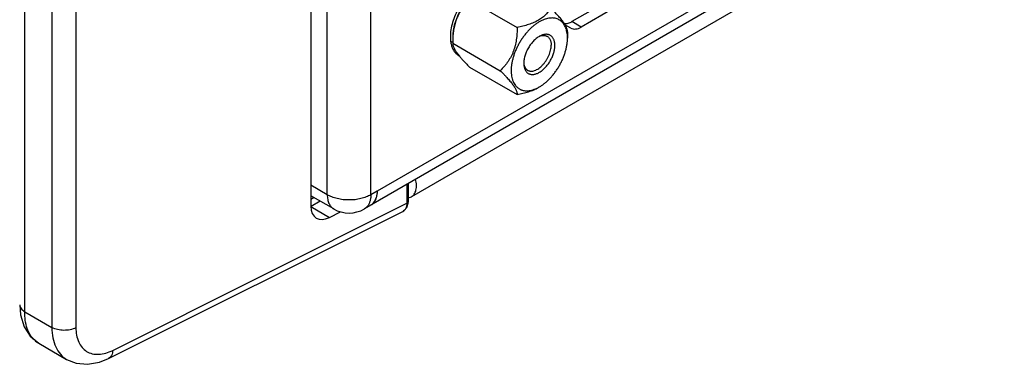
# Model space of a CAD drawing. Header units: inches. Extents: x 0 to 34, y 0 to 22.
# Tile 16 of 101: x 2.961 to 4.639, y 14.833 to 15.42. Entities that reach past the tile are written whole.
import ezdxf

# ---------------------------------------------------------------- set-up
doc = ezdxf.new("R2010")
doc.units = ezdxf.units.IN
doc.header["$LTSCALE"] = 1.87
doc.header["$MEASUREMENT"] = 0
doc.layers.get('0').update_dxf_attribs({"linetype": 'CONTINUOUS'})
doc.layers.add('02___PRT_ALL_AXES', color=7, linetype='CONTINUOUS')
doc.layers.add('THREAD', color=7, linetype='CONTINUOUS')

msp = doc.modelspace()

# ---------------------------------------------------------------- linework, layer by layer
at = {"color": 7, "linetype": 'CONTINUOUS'}
for p, q in [((3.4571, 17.0111), (3.4571, 15.1022)), ((2.9693, 14.9221), (2.9693, 16.8141)), ((3.0156, 16.7874), (3.0156, 14.8954)), ((3.0566, 16.787), (3.0566, 14.895)), ((5.1296, 15.9847), (3.6287, 15.1181)), ((3.7275, 15.4536), (3.8088, 15.4067)), ((3.9723, 15.457), (3.9023, 15.4165)), ((3.9182, 15.4073), (3.9023, 15.4165)), ((3.8946, 15.399), (3.8946, 15.3884)), ((3.6989, 15.3902), (3.6989, 15.3798)), ((3.6992, 15.3902), (3.6989, 15.3798)), ((3.6989, 15.3798), (3.7801, 15.3329)), ((3.7071, 15.3617), (3.7109, 15.357)), ((3.7275, 15.3391), (3.8088, 15.2922)), ((3.6206, 15.1391), (3.6206, 15.1069)), ((3.623, 15.1404), (3.623, 15.11)), ((3.4626, 15.1167), (3.4571, 15.1135)), ((3.473, 15.1107), (3.4574, 15.1017)), ((3.6228, 15.1072), (3.623, 15.11)), ((3.1122, 14.8425), (3.6139, 15.093)), ((3.1192, 14.8564), (3.6206, 15.1069)), ((3.4569, 15.1014), (3.4887, 15.083)), ((3.4887, 15.083), (3.5075, 15.0926)), ((3.6139, 15.093), (3.6158, 15.0942)), ((3.6158, 15.0942), (3.6206, 15.0997)), ((3.6206, 15.0997), (3.6228, 15.1072)), ((2.9607, 14.9342), (2.9621, 14.9167)), ((2.9693, 14.9221), (3.0156, 14.8954)), ((2.9931, 14.8685), (3.0407, 14.841)), ((3.0407, 14.841), (3.0407, 14.841))]:
    msp.add_line(p, q, dxfattribs=at)
at = {"color": 3, "linetype": 'CONTINUOUS'}
for p, q in [((3.4851, 15.1214), (3.4851, 16.9891)), ((3.5594, 15.1215), (3.5594, 16.9891)), ((5.1081, 15.998), (3.5485, 15.0974)), ((3.9882, 15.4478), (3.9182, 15.4073)), ((3.9002, 15.4056), (3.8904, 15.4112)), ((3.4851, 15.1214), (3.4571, 15.1376)), ((3.57, 15.1276), (3.5594, 15.1215)), ((3.496, 15.0974), (3.4571, 15.1198)), ((3.564, 15.1077), (3.5659, 15.1104)), ((3.5659, 15.1104), (3.5675, 15.1136)), ((3.5675, 15.1136), (3.5685, 15.1165)), ((3.5617, 15.1054), (3.564, 15.1077))]:
    msp.add_line(p, q, dxfattribs=at)
at = {"color": 7, "linetype": 'CONTINUOUS'}
for points in [[(2.9621, 14.9167), (2.9681, 14.8967), (2.9785, 14.8804), (2.9931, 14.8684)], [(3.0407, 14.841), (3.0572, 14.8344), (3.0765, 14.8326), (3.0968, 14.8363), (3.1122, 14.8425)]]:
    msp.add_lwpolyline(points, dxfattribs=at)
for centre, radius, start, end in [((3.8908, 15.4273), 0.0143, 263.2349, 264.8784), ((3.8445, 15.3811), 0.1455, 176.268, 176.4101), ((3.7067, 15.3922), 0.0282, 261.7354, 267.0624), ((3.8156, 15.3589), 0.0621, 298.3184, 300.0114), ((3.0123, 14.9016), 0.0383, 227.182, 239.9165)]:
    msp.add_arc(centre, radius, start, end, dxfattribs=at)
at = {"color": 3, "linetype": 'CONTINUOUS'}
for centre, radius, start, end in [((3.7215, 15.3786), 0.0236, 239.9974, 240.8343), ((3.5222, 15.1429), 0.0525, 240.0028, 300.0026), ((3.5503, 15.1188), 0.0176, 300.0029, 307.7392), ((3.5501, 15.119), 0.0179, 307.7377, 310.3629)]:
    msp.add_arc(centre, radius, start, end, dxfattribs=at)
at = {"color": 7, "linetype": 'CONTINUOUS'}
msp.add_ellipse((3.4895, 15.1196), major_axis=(0.0233, 0.0377), ratio=0.597115, start_param=2.374958, end_param=3.919574, dxfattribs=at)
at = {"color": 3, "linetype": 'CONTINUOUS'}
for points, knots in [([(3.7445, 15.4776), (3.7411, 15.4755), (3.7344, 15.4707), (3.7251, 15.4619), (3.7166, 15.4516), (3.7092, 15.4401), (3.7031, 15.4278), (3.6985, 15.4153), (3.6956, 15.4029), (3.6949, 15.3947), (3.6949, 15.3908)], [0, 0, 0, 0, 0.11478, 0.238316, 0.368077, 0.501009, 0.633804, 0.763135, 0.886079, 1, 1, 1, 1]), ([(3.9002, 15.4056), (3.9014, 15.4049), (3.9041, 15.4039), (3.9086, 15.4038), (3.9135, 15.4049), (3.9166, 15.4064), (3.9182, 15.4073)], [0, 0, 0, 0, 0.217709, 0.450929, 0.710286, 1, 1, 1, 1]), ([(3.6949, 15.3908), (3.6949, 15.3883), (3.6952, 15.3836), (3.6961, 15.3789), (3.6967, 15.3767)], [0, 0, 0, 0, 0.517604, 1, 1, 1, 1]), ([(3.6967, 15.3767), (3.6972, 15.3747), (3.6985, 15.3708), (3.7015, 15.3656), (3.7052, 15.3613), (3.7081, 15.3591), (3.7097, 15.3582)], [0, 0, 0, 0, 0.273123, 0.527368, 0.767496, 1, 1, 1, 1]), ([(3.57, 15.1276), (3.57, 15.1254), (3.5697, 15.1213), (3.5688, 15.1172), (3.5681, 15.1154)], [0, 0, 0, 0, 0.521253, 1, 1, 1, 1]), ([(3.5594, 15.1215), (3.5568, 15.12), (3.5513, 15.1174), (3.5422, 15.1146), (3.5324, 15.1129), (3.5222, 15.1124), (3.5121, 15.1129), (3.5023, 15.1146), (3.4932, 15.1174), (3.4876, 15.12), (3.4851, 15.1214)], [0, 0, 0, 0, 0.11412, 0.23734, 0.366965, 0.499993, 0.633022, 0.76265, 0.885874, 1, 1, 1, 1]), ([(3.4851, 15.1214), (3.4851, 15.1188), (3.4855, 15.1137), (3.4876, 15.1068), (3.4905, 15.102), (3.4935, 15.0991), (3.4951, 15.0979), (3.496, 15.0974)], [0, 0, 0, 0, 0.289394, 0.548693, 0.781645, 0.89183, 1, 1, 1, 1]), ([(3.5578, 15.1099), (3.5572, 15.1083), (3.556, 15.1052), (3.5541, 15.1025), (3.5531, 15.1013)], [0, 0, 0, 0, 0.518991, 1, 1, 1, 1]), ([(3.5594, 15.1215), (3.5594, 15.1194), (3.5591, 15.1155), (3.5583, 15.1117), (3.5578, 15.1099)], [0, 0, 0, 0, 0.519875, 1, 1, 1, 1]), ([(3.5681, 15.1154), (3.5676, 15.1137), (3.5662, 15.1105), (3.564, 15.1077), (3.5629, 15.1065)], [0, 0, 0, 0, 0.519315, 1, 1, 1, 1]), ([(3.5531, 15.1013), (3.5524, 15.1005), (3.551, 15.0991), (3.5493, 15.0979), (3.5485, 15.0974)], [0, 0, 0, 0, 0.504622, 1, 1, 1, 1]), ([(3.5629, 15.1065), (3.5626, 15.1062), (3.5614, 15.1051), (3.5601, 15.1041), (3.5591, 15.1035)], [0, 0, 0, 0, 0.252863, 1, 1, 1, 1])]:
    msp.add_open_spline(points, degree=3, knots=knots, dxfattribs=at)
at = {"color": 7, "linetype": 'CONTINUOUS'}
for points, knots in [([(3.7472, 15.4738), (3.7455, 15.4729), (3.7423, 15.4708), (3.7376, 15.4673), (3.7331, 15.4633), (3.7286, 15.4589), (3.7243, 15.4541), (3.7203, 15.449), (3.7165, 15.4435), (3.7118, 15.4359), (3.7078, 15.428), (3.7046, 15.4198), (3.7025, 15.4137), (3.7009, 15.4077), (3.6998, 15.4017), (3.6991, 15.3959), (3.6989, 15.3921), (3.6989, 15.3902)], [0, 0, 0, 0, 0.055825, 0.114191, 0.174799, 0.237369, 0.301569, 0.367018, 0.433312, 0.500033, 0.632994, 0.69844, 0.762639, 0.825211, 0.885817, 0.94416, 1, 1, 1, 1]), ([(3.7275, 15.4536), (3.7256, 15.4517), (3.7217, 15.4476), (3.7164, 15.441), (3.7116, 15.4338), (3.7074, 15.426), (3.7041, 15.4176), (3.7016, 15.4088), (3.7, 15.3998), (3.6994, 15.3936), (3.6992, 15.3906)], [0, 0, 0, 0, 0.117437, 0.236977, 0.358999, 0.483687, 0.610824, 0.739774, 0.869726, 1, 1, 1, 1]), ([(3.866, 15.4398), (3.8655, 15.4388), (3.8643, 15.4369), (3.8623, 15.434), (3.8601, 15.4312), (3.8577, 15.4285), (3.855, 15.4259), (3.8519, 15.4234), (3.8486, 15.421), (3.8463, 15.4195), (3.8451, 15.4188)], [0, 0, 0, 0, 0.112517, 0.22747, 0.345386, 0.466877, 0.592572, 0.723063, 0.858812, 1, 1, 1, 1]), ([(3.8946, 15.399), (3.8946, 15.3995), (3.8946, 15.4006), (3.8943, 15.4022), (3.8939, 15.4039), (3.8932, 15.4058), (3.8923, 15.4079), (3.8911, 15.4101), (3.8897, 15.4125), (3.888, 15.4151), (3.886, 15.4178), (3.8837, 15.4207), (3.8812, 15.4237), (3.8784, 15.4268), (3.8755, 15.4299), (3.8714, 15.4343), (3.8682, 15.4376), (3.866, 15.4398)], [0, 0, 0, 0, 0.029036, 0.060847, 0.096088, 0.13545, 0.179603, 0.229116, 0.284387, 0.345586, 0.412583, 0.485027, 0.562349, 0.643904, 0.729018, 0.81709, 1, 1, 1, 1]), ([(3.8466, 15.4161), (3.845, 15.4152), (3.8418, 15.4132), (3.8372, 15.4098), (3.8327, 15.4058), (3.8283, 15.4015), (3.8241, 15.3968), (3.8201, 15.3917), (3.8163, 15.3864), (3.8129, 15.3808), (3.8097, 15.375), (3.8069, 15.3691), (3.8044, 15.3631), (3.8024, 15.3571), (3.8008, 15.3511), (3.7996, 15.3452), (3.7988, 15.3395), (3.7985, 15.3339), (3.7986, 15.3286), (3.7992, 15.3236), (3.8001, 15.3197), (3.801, 15.3168), (3.8021, 15.314), (3.8036, 15.3109), (3.8056, 15.308), (3.8073, 15.306), (3.8087, 15.3046), (3.8102, 15.3034), (3.8118, 15.3023), (3.8134, 15.3014), (3.8152, 15.3005), (3.817, 15.2999), (3.8195, 15.2992), (3.8228, 15.2986), (3.827, 15.2986), (3.8314, 15.2992), (3.8359, 15.3003), (3.8405, 15.302), (3.8435, 15.3035), (3.845, 15.3043)], [0, 0, 0, 0, 0.032533, 0.066529, 0.101823, 0.138255, 0.175636, 0.213749, 0.252364, 0.291244, 0.330144, 0.368822, 0.407037, 0.444558, 0.481168, 0.516669, 0.550889, 0.583685, 0.614954, 0.644635, 0.672728, 0.6862, 0.699304, 0.724475, 0.748468, 0.760121, 0.771596, 0.782942, 0.794208, 0.805446, 0.816711, 0.828053, 0.839524, 0.863021, 0.887555, 0.91338, 0.940672, 0.96954, 1, 1, 1, 1]), ([(3.8451, 15.4188), (3.8425, 15.4173), (3.8384, 15.4153), (3.8327, 15.4131), (3.8281, 15.4115), (3.8235, 15.4101), (3.817, 15.4084), (3.8121, 15.4074), (3.8088, 15.4067)], [0, 0, 0, 0, 0.232726, 0.354651, 0.479604, 0.607063, 0.736551, 1, 1, 1, 1]), ([(3.8937, 15.399), (3.8934, 15.4003), (3.8929, 15.4023), (3.8921, 15.4049), (3.8911, 15.4073), (3.8898, 15.4101), (3.8878, 15.4131), (3.8855, 15.4158), (3.8829, 15.4181), (3.8801, 15.4199), (3.877, 15.4213), (3.8737, 15.4222), (3.8702, 15.4227), (3.8665, 15.4227), (3.8627, 15.4223), (3.8587, 15.4214), (3.8547, 15.4201), (3.8506, 15.4183), (3.8479, 15.4169), (3.8466, 15.4161)], [0, 0, 0, 0, 0.068199, 0.101067, 0.133146, 0.195061, 0.254372, 0.311614, 0.36745, 0.422632, 0.47796, 0.534223, 0.592145, 0.652348, 0.715314, 0.781396, 0.850829, 0.923726, 1, 1, 1, 1]), ([(3.8896, 15.4131), (3.8916, 15.4129), (3.8949, 15.4133), (3.8991, 15.4148), (3.9012, 15.4159), (3.9023, 15.4165)], [0, 0, 0, 0, 0.462328, 0.721693, 1, 1, 1, 1]), ([(3.8088, 15.4067), (3.8088, 15.4032), (3.8086, 15.3961), (3.8077, 15.3874), (3.8065, 15.3804), (3.8053, 15.3753), (3.8039, 15.3703), (3.8022, 15.3654), (3.8002, 15.3607), (3.7979, 15.3561), (3.7954, 15.3518), (3.7926, 15.3476), (3.7897, 15.3437), (3.7857, 15.3387), (3.7824, 15.3352), (3.7801, 15.3329)], [0, 0, 0, 0, 0.129442, 0.259, 0.323678, 0.38814, 0.452259, 0.515895, 0.578925, 0.641249, 0.702815, 0.763617, 0.823675, 0.883055, 1, 1, 1, 1]), ([(3.8946, 15.3884), (3.8946, 15.3902), (3.8945, 15.3938), (3.894, 15.3973), (3.8937, 15.399)], [0, 0, 0, 0, 0.513733, 1, 1, 1, 1]), ([(3.6989, 15.3798), (3.6989, 15.3793), (3.699, 15.3781), (3.6993, 15.3763), (3.6998, 15.3744), (3.7007, 15.3722), (3.7018, 15.3699), (3.7033, 15.3673), (3.7051, 15.3646), (3.7064, 15.3627), (3.7071, 15.3617)], [0, 0, 0, 0, 0.080429, 0.169479, 0.269361, 0.382389, 0.510685, 0.655954, 0.819077, 1, 1, 1, 1]), ([(3.8466, 15.3052), (3.8482, 15.3061), (3.8514, 15.3082), (3.8561, 15.3117), (3.8606, 15.3156), (3.8651, 15.32), (3.8693, 15.3248), (3.8734, 15.3299), (3.8771, 15.3354), (3.8806, 15.341), (3.8838, 15.3469), (3.8866, 15.3529), (3.889, 15.3589), (3.891, 15.365), (3.8926, 15.371), (3.8938, 15.377), (3.8945, 15.3827), (3.8946, 15.3866), (3.8946, 15.3884)], [0, 0, 0, 0, 0.055826, 0.114185, 0.174788, 0.237356, 0.301553, 0.366998, 0.433288, 0.500006, 0.566724, 0.633014, 0.698457, 0.762652, 0.825221, 0.885824, 0.944164, 1, 1, 1, 1]), ([(3.7109, 15.357), (3.7121, 15.3555), (3.7147, 15.3526), (3.7187, 15.3482), (3.723, 15.3437), (3.726, 15.3406), (3.7275, 15.3391)], [0, 0, 0, 0, 0.231098, 0.476963, 0.734211, 1, 1, 1, 1]), ([(3.7801, 15.3329), (3.7823, 15.3307), (3.7855, 15.3275), (3.7897, 15.3231), (3.7926, 15.3199), (3.7953, 15.3168), (3.7978, 15.3138), (3.8001, 15.311), (3.8021, 15.3082), (3.8038, 15.3057), (3.8053, 15.3033), (3.8064, 15.301), (3.8073, 15.299), (3.808, 15.2971), (3.8085, 15.2953), (3.8087, 15.2937), (3.8088, 15.2927), (3.8088, 15.2922)], [0, 0, 0, 0, 0.18291, 0.270982, 0.356096, 0.437652, 0.514973, 0.587417, 0.654415, 0.715613, 0.770884, 0.820397, 0.86455, 0.903912, 0.939153, 0.970964, 1, 1, 1, 1]), ([(3.8088, 15.2922), (3.8121, 15.2928), (3.817, 15.2939), (3.8235, 15.2956), (3.8281, 15.297), (3.8327, 15.2985), (3.8384, 15.3008), (3.8425, 15.3028), (3.8451, 15.3043)], [0, 0, 0, 0, 0.26345, 0.392939, 0.520398, 0.645351, 0.767276, 1, 1, 1, 1]), ([(3.6287, 15.1181), (3.6306, 15.1192), (3.634, 15.1226), (3.6368, 15.1297), (3.6374, 15.1383), (3.6365, 15.1444), (3.6357, 15.1475)], [0, 0, 0, 0, 0.202149, 0.430091, 0.69637, 1, 1, 1, 1]), ([(3.623, 15.11), (3.623, 15.1097), (3.6227, 15.1083), (3.6215, 15.1074), (3.6206, 15.1069)], [0, 0, 0, 0, 0.219063, 1, 1, 1, 1]), ([(3.6232, 15.1163), (3.6237, 15.1164), (3.6256, 15.1167), (3.6275, 15.1174), (3.6287, 15.1181)], [0, 0, 0, 0, 0.256874, 1, 1, 1, 1]), ([(3.6195, 15.1), (3.6193, 15.0992), (3.6181, 15.0964), (3.6159, 15.094), (3.6139, 15.093)], [0, 0, 0, 0, 0.273508, 1, 1, 1, 1]), ([(3.6206, 15.1069), (3.6206, 15.1062), (3.6205, 15.1039), (3.6201, 15.1016), (3.6195, 15.1)], [0, 0, 0, 0, 0.266119, 1, 1, 1, 1]), ([(2.9607, 14.9342), (2.9607, 14.9319), (2.9627, 14.9268), (2.9669, 14.9236), (2.9693, 14.9221)], [0, 0, 0, 0, 0.449232, 1, 1, 1, 1]), ([(2.9863, 14.8735), (2.9805, 14.8789), (2.9713, 14.8948), (2.9693, 14.9125), (2.9693, 14.9221)], [0, 0, 0, 0, 0.451747, 1, 1, 1, 1]), ([(3.0156, 14.8954), (3.0156, 14.8894), (3.0165, 14.878), (3.0213, 14.8623), (3.0293, 14.8495), (3.0367, 14.8433), (3.0407, 14.841)], [0, 0, 0, 0, 0.28723, 0.545515, 0.779557, 1, 1, 1, 1]), ([(3.0566, 14.895), (3.0504, 14.8917), (3.036, 14.8891), (3.0217, 14.8919), (3.0156, 14.8954)], [0, 0, 0, 0, 0.502229, 1, 1, 1, 1]), ([(3.0566, 14.895), (3.0566, 14.8867), (3.0585, 14.8744), (3.0665, 14.8611), (3.0745, 14.8541), (3.0844, 14.8501), (3.0999, 14.8488), (3.1117, 14.8527), (3.1192, 14.8564)], [0, 0, 0, 0, 0.271231, 0.388908, 0.499802, 0.610737, 0.72852, 1, 1, 1, 1]), ([(3.1192, 14.8564), (3.1191, 14.8534), (3.1182, 14.8479), (3.1144, 14.8435), (3.1122, 14.8425)], [0, 0, 0, 0, 0.553787, 1, 1, 1, 1])]:
    msp.add_open_spline(points, degree=3, knots=knots, dxfattribs=at)
at = {"layer": '02___PRT_ALL_AXES', "color": 3, "linetype": 'CONTINUOUS'}
msp.add_line((5.1082, 16.0158), (3.57, 15.1276), dxfattribs=at)
at = {"layer": '02___PRT_ALL_AXES', "color": 7, "linetype": 'CONTINUOUS'}
msp.add_line((3.6989, 15.381), (3.6959, 15.3827), dxfattribs=at)
at = {"layer": 'THREAD', "color": 7, "linetype": 'CONTINUOUS'}
for p, q in [((3.8476, 15.3919), (3.85, 15.3926)), ((3.8201, 15.3454), (3.8203, 15.3417)), ((3.8202, 15.3435), (3.8206, 15.3418))]:
    msp.add_line(p, q, dxfattribs=at)
msp.add_arc((3.8543, 15.374), 0.0191, 101.4409, 103.0854, dxfattribs=at)
for points, knots in [([(3.8731, 15.376), (3.8731, 15.3769), (3.8731, 15.3786), (3.8727, 15.3812), (3.8722, 15.3836), (3.8715, 15.3858), (3.8705, 15.3878), (3.8694, 15.3896), (3.868, 15.3912), (3.8665, 15.3925), (3.8648, 15.3935), (3.863, 15.3943), (3.861, 15.3947), (3.8589, 15.3949), (3.8568, 15.3949), (3.8545, 15.3945), (3.8522, 15.3939), (3.8506, 15.3933), (3.8499, 15.3929)], [0, 0, 0, 0, 0.075569, 0.147619, 0.216044, 0.280971, 0.342697, 0.401663, 0.458448, 0.513786, 0.568519, 0.623535, 0.6797, 0.737794, 0.798459, 0.862189, 0.929307, 1, 1, 1, 1]), ([(3.8499, 15.3929), (3.8489, 15.3925), (3.847, 15.3916), (3.8442, 15.3898), (3.8414, 15.3878), (3.8387, 15.3854), (3.8361, 15.3828), (3.8327, 15.3789), (3.8297, 15.3746), (3.827, 15.3701), (3.8252, 15.3665), (3.8237, 15.363), (3.8224, 15.3593), (3.8214, 15.3557), (3.8206, 15.3522), (3.8202, 15.3487), (3.8201, 15.3465), (3.8201, 15.3454)], [0, 0, 0, 0, 0.053169, 0.109279, 0.168139, 0.229476, 0.292937, 0.358117, 0.491744, 0.559278, 0.626602, 0.693218, 0.758641, 0.822409, 0.884125, 0.943444, 1, 1, 1, 1]), ([(3.8505, 15.3927), (3.8514, 15.3929), (3.8531, 15.3931), (3.8555, 15.393), (3.8575, 15.3926), (3.8589, 15.392), (3.8596, 15.3917), (3.8599, 15.3915)], [0, 0, 0, 0, 0.269466, 0.52289, 0.764458, 0.882634, 1, 1, 1, 1]), ([(3.8599, 15.3915), (3.8605, 15.3912), (3.8615, 15.3905), (3.8629, 15.3891), (3.8641, 15.3875), (3.8651, 15.3856), (3.8659, 15.3835), (3.8664, 15.3813), (3.8668, 15.3788), (3.8668, 15.3771), (3.8668, 15.3762)], [0, 0, 0, 0, 0.108013, 0.218064, 0.332008, 0.451352, 0.577256, 0.710511, 0.851495, 1, 1, 1, 1]), ([(3.8203, 15.3417), (3.8205, 15.34), (3.821, 15.3375), (3.8222, 15.3345), (3.8233, 15.3325), (3.8246, 15.3308), (3.8261, 15.3293), (3.8278, 15.3282), (3.8297, 15.3273), (3.8317, 15.3267), (3.8338, 15.3264), (3.8361, 15.3264), (3.8384, 15.3268), (3.8408, 15.3274), (3.8433, 15.3283), (3.8458, 15.3296), (3.8483, 15.331), (3.8508, 15.3328), (3.8532, 15.3348), (3.8556, 15.337), (3.8587, 15.3403), (3.8623, 15.3448), (3.8654, 15.3498), (3.8676, 15.354), (3.869, 15.3571), (3.8702, 15.3604), (3.8713, 15.3636), (3.8721, 15.3668), (3.8727, 15.3699), (3.873, 15.373), (3.8731, 15.375), (3.8731, 15.376)], [0, 0, 0, 0, 0.056383, 0.082395, 0.107123, 0.130795, 0.153707, 0.17622, 0.198727, 0.221618, 0.245257, 0.269943, 0.29591, 0.323314, 0.352243, 0.38272, 0.414716, 0.448152, 0.482914, 0.518856, 0.555803, 0.631894, 0.709509, 0.748333, 0.786853, 0.824846, 0.862094, 0.898398, 0.933591, 0.967514, 1, 1, 1, 1]), ([(3.8266, 15.3337), (3.827, 15.3335), (3.8278, 15.333), (3.8292, 15.3326), (3.8306, 15.3323), (3.8321, 15.3321), (3.8337, 15.3321), (3.8359, 15.3324), (3.8388, 15.3332), (3.8422, 15.3347), (3.8457, 15.3368), (3.8491, 15.3395), (3.8524, 15.3426), (3.8555, 15.3462), (3.8583, 15.3502), (3.8608, 15.3544), (3.8629, 15.3587), (3.8646, 15.3632), (3.8659, 15.3676), (3.8667, 15.372), (3.8668, 15.3748), (3.8668, 15.3762)], [0, 0, 0, 0, 0.02133, 0.042889, 0.064892, 0.087535, 0.110983, 0.135368, 0.187266, 0.2437, 0.304644, 0.369729, 0.438323, 0.509606, 0.582627, 0.656354, 0.729728, 0.801701, 0.871281, 0.937637, 1, 1, 1, 1]), ([(3.8206, 15.3418), (3.8209, 15.3409), (3.8215, 15.3392), (3.8227, 15.3373), (3.8237, 15.336), (3.8246, 15.3351), (3.8255, 15.3343), (3.8262, 15.3339), (3.8266, 15.3337)], [0, 0, 0, 0, 0.270955, 0.524644, 0.646478, 0.765776, 0.883331, 1, 1, 1, 1])]:
    msp.add_open_spline(points, degree=3, knots=knots, dxfattribs=at)

doc.saveas('drawing.dxf')
